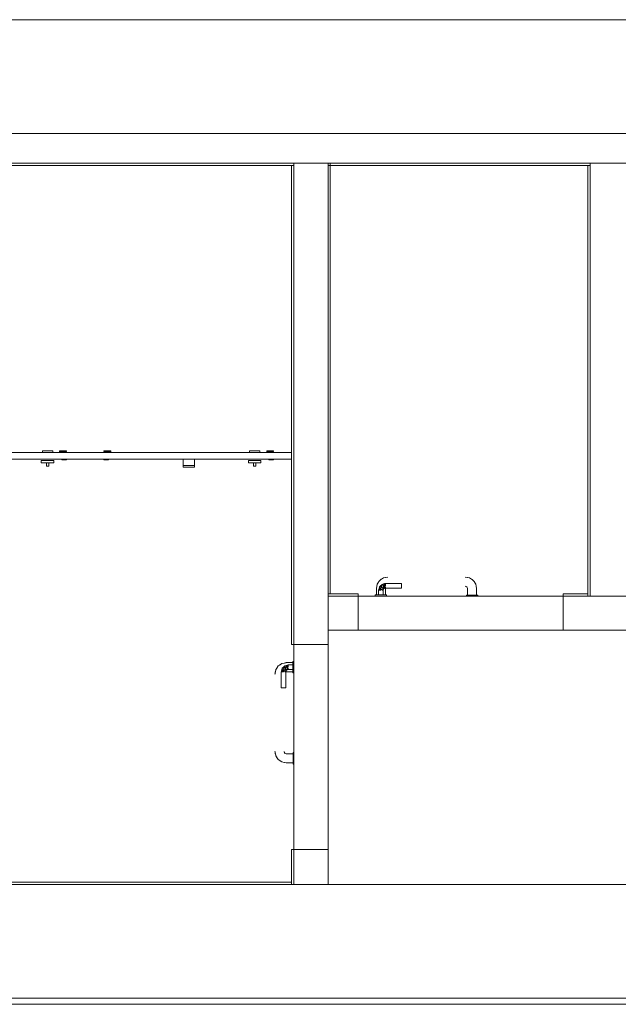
# Model space of a CAD drawing. Header units: millimetres. Extents: x 4476663 to 4477054, y -30323851 to -30323414.
# Tile 244 of 256: x 4476929.12 to 4476934.37, y -30323502.84 to -30323494.19. Entities that reach past the tile are written whole.
import ezdxf

# ---------------------------------------------------------------- set-up
doc = ezdxf.new("R2010")
doc.units = ezdxf.units.MM
for name, color, linetype, lineweight in [('IFC-Parede padrão-Contorno', 44, 'Continuous', 5), ('IFC-Parede-Contorno', 42, 'Continuous', 5), ('IFC-Porta-Contorno', 142, 'Continuous', 5)]:
    doc.layers.add(name, color=color, linetype=linetype, lineweight=lineweight)

msp = doc.modelspace()

# ---------------------------------------------------------------- linework, layer by layer
at = {"layer": 'IFC-Parede padrão-Contorno', "color": 8, "lineweight": 5}
for p, q in [((4476921.883, -30323494.1941), (4476967.3998, -30323494.1941)), ((4476921.883, -30323495.1941), (4476934.9621, -30323495.1941)), ((4476924.2607, -30323495.4741), (4476930.0317, -30323495.4741)), ((4476925.7517, -30323495.4541), (4476929.3316, -30323495.4541)), ((4476929.3316, -30323495.4541), (4476940.5925, -30323495.4541)), ((4476930.0317, -30323495.4741), (4476931.5228, -30323495.4741)), ((4476931.5028, -30323499.659), (4476931.5028, -30323495.4741)), ((4476931.5228, -30323499.6589), (4476931.5228, -30323495.4541)), ((4476931.8228, -30323498.5767), (4476931.8228, -30323495.4541)), ((4476931.8228, -30323495.4741), (4476933.7228, -30323495.4741)), ((4476931.8428, -30323496.1115), (4476931.8428, -30323495.4541)), ((4476933.7228, -30323495.4741), (4476934.1228, -30323495.4741)), ((4476934.1028, -30323498.596), (4476934.1028, -30323495.4741)), ((4476934.1228, -30323497.9053), (4476934.1228, -30323495.4541)), ((4476931.8428, -30323499.2341), (4476931.8428, -30323496.1115)), ((4476934.1228, -30323499.2541), (4476934.1228, -30323496.1321)), ((4476931.5228, -30323499.6791), (4476931.5228, -30323496.2054)), ((4476931.8228, -30323499.6791), (4476931.8228, -30323496.9537)), ((4476924.2607, -30323497.9941), (4476931.5028, -30323497.9941)), ((4476924.2607, -30323498.0541), (4476931.5028, -30323498.0541)), ((4476934.1028, -30323499.2541), (4476934.1028, -30323498.596)), ((4476931.8228, -30323499.2341), (4476931.8687, -30323499.2341)), ((4476931.8687, -30323499.2341), (4476932.0867, -30323499.2341)), ((4476932.0867, -30323499.2541), (4476932.0867, -30323499.2342)), ((4476933.8867, -30323499.2341), (4476933.8877, -30323499.2341)), ((4476933.8867, -30323499.254), (4476933.8867, -30323499.2341)), ((4476933.8877, -30323499.2341), (4476934.1028, -30323499.2341)), ((4476931.8228, -30323499.2541), (4476932.0855, -30323499.2541)), ((4476931.9181, -30323499.2541), (4476932.0867, -30323499.2541)), ((4476932.0867, -30323499.5526), (4476932.0867, -30323499.2541)), ((4476933.8867, -30323499.2541), (4476933.8867, -30323499.254)), ((4476933.8867, -30323499.2541), (4476934.0652, -30323499.2541)), ((4476933.8867, -30323499.5541), (4476933.8867, -30323499.2555)), ((4476933.9242, -30323499.2541), (4476934.2133, -30323499.2541)), ((4476934.1228, -30323499.2541), (4476934.3163, -30323499.2541)), ((4476934.2133, -30323499.2541), (4476937.1528, -30323499.2541)), ((4476931.8228, -30323499.5541), (4476932.0855, -30323499.5541)), ((4476932.0855, -30323499.5541), (4476932.0867, -30323499.5541)), ((4476933.8867, -30323499.5541), (4476934.2133, -30323499.5541)), ((4476934.2133, -30323499.5541), (4476937.1528, -30323499.5541)), ((4476931.5028, -30323499.6791), (4476931.5028, -30323499.659)), ((4476931.5028, -30323499.6791), (4476931.5227, -30323499.6791)), ((4476931.5227, -30323499.6791), (4476931.5228, -30323499.6791)), ((4476931.5228, -30323499.6791), (4476931.5242, -30323499.6791)), ((4476931.5242, -30323499.6791), (4476931.8228, -30323499.6791)), ((4476931.5028, -30323501.7328), (4476931.5028, -30323501.4791)), ((4476931.5029, -30323501.4791), (4476931.5228, -30323501.4791)), ((4476931.5228, -30323501.6772), (4476931.5228, -30323501.4791)), ((4476931.5228, -30323501.7862), (4476931.5228, -30323501.4805)), ((4476931.8228, -30323501.4805), (4476931.8228, -30323501.4791)), ((4476931.8228, -30323501.7862), (4476931.8228, -30323501.4805)), ((4476931.5028, -30323501.7862), (4476931.5028, -30323501.7328)), ((4476924.2607, -30323501.7862), (4476929.3316, -30323501.7862)), ((4476925.5202, -30323501.7662), (4476931.5028, -30323501.7662))]:
    msp.add_line(p, q, dxfattribs=at)
at = {"layer": 'IFC-Parede-Contorno', "color": 8, "lineweight": 5}
for p, q in [((4476929.3316, -30323501.7862), (4476940.6607, -30323501.7862)), ((4476915.7292, -30323502.7862), (4476940.6607, -30323502.7862)), ((4476928.991, -30323502.7862), (4476940.6607, -30323502.7862)), ((4476915.7292, -30323502.839), (4476940.6607, -30323502.839))]:
    msp.add_line(p, q, dxfattribs=at)
at = {"layer": 'IFC-Porta-Contorno', "color": 8, "lineweight": 5}
for p, q in [((4476929.3168, -30323497.9792), (4476929.3175, -30323497.9792)), ((4476929.3168, -30323497.9941), (4476929.3168, -30323497.9792)), ((4476929.3175, -30323497.9792), (4476929.3195, -30323497.9792)), ((4476929.3195, -30323497.9792), (4476929.3228, -30323497.9792)), ((4476929.3228, -30323497.9792), (4476929.3273, -30323497.9792)), ((4476929.3273, -30323497.9792), (4476929.3329, -30323497.9792)), ((4476929.3329, -30323497.9792), (4476929.3393, -30323497.9792)), ((4476929.3393, -30323497.9792), (4476929.3464, -30323497.9792)), ((4476929.3464, -30323497.9792), (4476929.354, -30323497.9792)), ((4476929.354, -30323497.9792), (4476929.3618, -30323497.9792)), ((4476929.3618, -30323497.9792), (4476929.3696, -30323497.9792)), ((4476929.3696, -30323497.9792), (4476929.3772, -30323497.9792)), ((4476929.3772, -30323497.9792), (4476929.3843, -30323497.9792)), ((4476929.3843, -30323497.9792), (4476929.3907, -30323497.9792)), ((4476929.3907, -30323497.9792), (4476929.3963, -30323497.9792)), ((4476929.3963, -30323497.9792), (4476929.4008, -30323497.9792)), ((4476929.4008, -30323497.9792), (4476929.4041, -30323497.9792)), ((4476929.4041, -30323497.9792), (4476929.4061, -30323497.9792)), ((4476929.4061, -30323497.9792), (4476929.4068, -30323497.9792)), ((4476929.4068, -30323497.9941), (4476929.4068, -30323497.9792)), ((4476929.4678, -30323497.9941), (4476929.4678, -30323497.9801)), ((4476929.4678, -30323497.9801), (4476929.5286, -30323497.9801)), ((4476929.4726, -30323497.9901), (4476929.4726, -30323497.9841)), ((4476929.4726, -30323497.9841), (4476929.5286, -30323497.9841)), ((4476929.4726, -30323497.9901), (4476929.4918, -30323497.9901)), ((4476929.4918, -30323497.9941), (4476929.4918, -30323497.9901)), ((4476929.5286, -30323497.9841), (4476929.5286, -30323497.9801)), ((4476929.8559, -30323497.9801), (4476929.9167, -30323497.9801)), ((4476929.8559, -30323497.9841), (4476929.8559, -30323497.9801)), ((4476929.8559, -30323497.9841), (4476929.9119, -30323497.9841)), ((4476929.8927, -30323497.9901), (4476929.9119, -30323497.9901)), ((4476929.8927, -30323497.9941), (4476929.8927, -30323497.9901)), ((4476929.9119, -30323497.9901), (4476929.9119, -30323497.9841)), ((4476929.9167, -30323497.9941), (4476929.9167, -30323497.9801)), ((4476931.1337, -30323497.9792), (4476931.1344, -30323497.9792)), ((4476931.1337, -30323497.9941), (4476931.1337, -30323497.9792)), ((4476931.1344, -30323497.9792), (4476931.1364, -30323497.9792)), ((4476931.1364, -30323497.9792), (4476931.1397, -30323497.9792)), ((4476931.1397, -30323497.9792), (4476931.1442, -30323497.9792)), ((4476931.1442, -30323497.9792), (4476931.1498, -30323497.9792)), ((4476931.1498, -30323497.9792), (4476931.1562, -30323497.9792)), ((4476931.1562, -30323497.9792), (4476931.1633, -30323497.9792)), ((4476931.1633, -30323497.9792), (4476931.1709, -30323497.9792)), ((4476931.1709, -30323497.9792), (4476931.1787, -30323497.9792)), ((4476931.1787, -30323497.9792), (4476931.1865, -30323497.9792)), ((4476931.1865, -30323497.9792), (4476931.1941, -30323497.9792)), ((4476931.1941, -30323497.9792), (4476931.2012, -30323497.9792)), ((4476931.2012, -30323497.9792), (4476931.2076, -30323497.9792)), ((4476931.2076, -30323497.9792), (4476931.2131, -30323497.9792)), ((4476931.2131, -30323497.9792), (4476931.2176, -30323497.9792)), ((4476931.2176, -30323497.9792), (4476931.221, -30323497.9792)), ((4476931.221, -30323497.9792), (4476931.223, -30323497.9792)), ((4476931.223, -30323497.9792), (4476931.2237, -30323497.9792)), ((4476931.2237, -30323497.9941), (4476931.2237, -30323497.9792)), ((4476931.2847, -30323497.9941), (4476931.2847, -30323497.9801)), ((4476931.2847, -30323497.9801), (4476931.3455, -30323497.9801)), ((4476931.2895, -30323497.9901), (4476931.2895, -30323497.9841)), ((4476931.2895, -30323497.9841), (4476931.3455, -30323497.9841)), ((4476931.2895, -30323497.9901), (4476931.3087, -30323497.9901)), ((4476931.3087, -30323497.9941), (4476931.3087, -30323497.9901)), ((4476931.3455, -30323497.9841), (4476931.3455, -30323497.9801)), ((4476929.3068, -30323498.0841), (4476929.3068, -30323498.0641)), ((4476929.3068, -30323498.0641), (4476929.4168, -30323498.0641)), ((4476929.3068, -30323498.0841), (4476929.4168, -30323498.0841)), ((4476929.3518, -30323498.1141), (4476929.3518, -30323498.0841)), ((4476929.3518, -30323498.1141), (4476929.3718, -30323498.1141)), ((4476929.3718, -30323498.1141), (4476929.3718, -30323498.0841)), ((4476929.4168, -30323498.0841), (4476929.4168, -30323498.0641)), ((4476929.4878, -30323498.0581), (4476929.4878, -30323498.0541)), ((4476929.4878, -30323498.0581), (4476929.5278, -30323498.0581)), ((4476929.5278, -30323498.0581), (4476929.5278, -30323498.0541)), ((4476929.8567, -30323498.0581), (4476929.8567, -30323498.0541)), ((4476929.8567, -30323498.0581), (4476929.8967, -30323498.0581)), ((4476929.8967, -30323498.0581), (4476929.8967, -30323498.0541)), ((4476930.5507, -30323498.0548), (4476930.5507, -30323498.0541)), ((4476930.5507, -30323498.0542), (4476930.5507, -30323498.0541)), ((4476930.5507, -30323498.0557), (4476930.5507, -30323498.0548)), ((4476930.5507, -30323498.057), (4476930.5507, -30323498.0557)), ((4476930.5507, -30323498.0586), (4476930.5507, -30323498.057)), ((4476930.5507, -30323498.0604), (4476930.5507, -30323498.0586)), ((4476930.5507, -30323498.0623), (4476930.5507, -30323498.0604)), ((4476930.5507, -30323498.0645), (4476930.5507, -30323498.0623)), ((4476930.5507, -30323498.0667), (4476930.5507, -30323498.0645)), ((4476930.5507, -30323498.0688), (4476930.5507, -30323498.0667)), ((4476930.5507, -30323498.071), (4476930.5507, -30323498.0688)), ((4476930.5507, -30323498.073), (4476930.5507, -30323498.071)), ((4476930.5507, -30323498.0748), (4476930.5507, -30323498.073)), ((4476930.5507, -30323498.0763), (4476930.5507, -30323498.0748)), ((4476930.5507, -30323498.0776), (4476930.5507, -30323498.0763)), ((4476930.5507, -30323498.0785), (4476930.5507, -30323498.0776)), ((4476930.5507, -30323498.0791), (4476930.5507, -30323498.0785)), ((4476930.5507, -30323498.0805), (4476930.5507, -30323498.0791)), ((4476930.5507, -30323498.0844), (4476930.5507, -30323498.0805)), ((4476930.5507, -30323498.0907), (4476930.5507, -30323498.0844)), ((4476930.5507, -30323498.0992), (4476930.5507, -30323498.0907)), ((4476930.5507, -30323498.1004), (4476930.5507, -30323498.0992)), ((4476930.5507, -30323498.1019), (4476930.5507, -30323498.1004)), ((4476930.5507, -30323498.1035), (4476930.5507, -30323498.1019)), ((4476930.5507, -30323498.1052), (4476930.5507, -30323498.1035)), ((4476930.5507, -30323498.107), (4476930.5507, -30323498.1052)), ((4476930.5507, -30323498.1076), (4476930.5507, -30323498.107)), ((4476930.5507, -30323498.1074), (4476930.6507, -30323498.1074)), ((4476930.5507, -30323498.1076), (4476930.5507, -30323498.1075)), ((4476930.5507, -30323498.108), (4476930.5507, -30323498.1077)), ((4476930.5507, -30323498.1082), (4476930.5507, -30323498.108)), ((4476930.5507, -30323498.1086), (4476930.5507, -30323498.1082)), ((4476930.5507, -30323498.1089), (4476930.5507, -30323498.1086)), ((4476930.5507, -30323498.1093), (4476930.5507, -30323498.1089)), ((4476930.5507, -30323498.1098), (4476930.5507, -30323498.1093)), ((4476930.5507, -30323498.1102), (4476930.5507, -30323498.1098)), ((4476930.5507, -30323498.1122), (4476930.5507, -30323498.1102)), ((4476930.5507, -30323498.1141), (4476930.5507, -30323498.1122)), ((4476930.5507, -30323498.1159), (4476930.5507, -30323498.1141)), ((4476930.5507, -30323498.1176), (4476930.5507, -30323498.1159)), ((4476930.5507, -30323498.1191), (4476930.5507, -30323498.1176)), ((4476930.5507, -30323498.1204), (4476930.5507, -30323498.1191)), ((4476930.5507, -30323498.1214), (4476930.5507, -30323498.1204)), ((4476930.5507, -30323498.1221), (4476930.5507, -30323498.1214)), ((4476930.6507, -30323498.0548), (4476930.6507, -30323498.0541)), ((4476930.6507, -30323498.0542), (4476930.6507, -30323498.0541)), ((4476930.6507, -30323498.0557), (4476930.6507, -30323498.0548)), ((4476930.6507, -30323498.057), (4476930.6507, -30323498.0557)), ((4476930.6507, -30323498.0586), (4476930.6507, -30323498.057)), ((4476930.6507, -30323498.0604), (4476930.6507, -30323498.0586)), ((4476930.6507, -30323498.0623), (4476930.6507, -30323498.0604)), ((4476930.6507, -30323498.0645), (4476930.6507, -30323498.0623)), ((4476930.6507, -30323498.0667), (4476930.6507, -30323498.0645)), ((4476930.6507, -30323498.0688), (4476930.6507, -30323498.0667)), ((4476930.6507, -30323498.071), (4476930.6507, -30323498.0688)), ((4476930.6507, -30323498.073), (4476930.6507, -30323498.071)), ((4476930.6507, -30323498.0748), (4476930.6507, -30323498.073)), ((4476930.6507, -30323498.0763), (4476930.6507, -30323498.0748)), ((4476930.6507, -30323498.0776), (4476930.6507, -30323498.0763)), ((4476930.6507, -30323498.0785), (4476930.6507, -30323498.0776)), ((4476930.6507, -30323498.0791), (4476930.6507, -30323498.0785)), ((4476930.6507, -30323498.0805), (4476930.6507, -30323498.0791)), ((4476930.6507, -30323498.0844), (4476930.6507, -30323498.0805)), ((4476930.6507, -30323498.0907), (4476930.6507, -30323498.0844)), ((4476930.6507, -30323498.0992), (4476930.6507, -30323498.0907)), ((4476930.6507, -30323498.1004), (4476930.6507, -30323498.0992)), ((4476930.6507, -30323498.1019), (4476930.6507, -30323498.1004)), ((4476930.6507, -30323498.1035), (4476930.6507, -30323498.1019)), ((4476930.6507, -30323498.1052), (4476930.6507, -30323498.1035)), ((4476930.6507, -30323498.107), (4476930.6507, -30323498.1052)), ((4476930.6507, -30323498.1089), (4476930.6507, -30323498.107)), ((4476930.6507, -30323498.1076), (4476930.6507, -30323498.1075)), ((4476930.6507, -30323498.108), (4476930.6507, -30323498.1077)), ((4476930.6507, -30323498.1082), (4476930.6507, -30323498.108)), ((4476930.6507, -30323498.1086), (4476930.6507, -30323498.1082)), ((4476930.6507, -30323498.1089), (4476930.6507, -30323498.1086)), ((4476930.6507, -30323498.1093), (4476930.6507, -30323498.1089)), ((4476930.6507, -30323498.1107), (4476930.6507, -30323498.1089)), ((4476930.6507, -30323498.1098), (4476930.6507, -30323498.1093)), ((4476930.6507, -30323498.1102), (4476930.6507, -30323498.1098)), ((4476930.6507, -30323498.1122), (4476930.6507, -30323498.1102)), ((4476930.6507, -30323498.1124), (4476930.6507, -30323498.1107)), ((4476930.6507, -30323498.1141), (4476930.6507, -30323498.1122)), ((4476930.6507, -30323498.1154), (4476930.6507, -30323498.114)), ((4476930.6507, -30323498.1159), (4476930.6507, -30323498.1141)), ((4476930.6507, -30323498.1167), (4476930.6507, -30323498.1154)), ((4476930.6507, -30323498.1176), (4476930.6507, -30323498.1159)), ((4476930.6507, -30323498.1191), (4476930.6507, -30323498.1176)), ((4476930.6507, -30323498.1204), (4476930.6507, -30323498.1191)), ((4476930.6507, -30323498.1214), (4476930.6507, -30323498.1204)), ((4476930.6507, -30323498.1221), (4476930.6507, -30323498.1214)), ((4476931.1237, -30323498.0841), (4476931.1237, -30323498.0641)), ((4476931.1237, -30323498.0641), (4476931.2337, -30323498.0641)), ((4476931.1237, -30323498.0841), (4476931.2337, -30323498.0841)), ((4476931.1687, -30323498.1141), (4476931.1687, -30323498.0841)), ((4476931.1687, -30323498.1141), (4476931.1887, -30323498.1141)), ((4476931.1887, -30323498.1141), (4476931.1887, -30323498.0841)), ((4476931.2337, -30323498.0841), (4476931.2337, -30323498.0641)), ((4476931.3047, -30323498.0581), (4476931.3047, -30323498.0541)), ((4476931.3047, -30323498.0581), (4476931.3447, -30323498.0581)), ((4476931.3447, -30323498.0581), (4476931.3447, -30323498.0541)), ((4476930.5507, -30323498.1225), (4476930.5507, -30323498.1221)), ((4476930.5507, -30323498.1226), (4476930.6507, -30323498.1226)), ((4476930.6507, -30323498.1225), (4476930.6507, -30323498.1221)), ((4476932.2503, -30323499.1694), (4476932.2543, -30323499.1498)), ((4476932.2543, -30323499.1498), (4476932.2652, -30323499.1336)), ((4476932.2612, -30323499.1395), (4476932.2689, -30323499.1268)), ((4476932.2689, -30323499.1268), (4476932.276, -30323499.1173)), ((4476932.276, -30323499.1173), (4476932.2892, -30323499.1074)), ((4476932.276, -30323499.1173), (4476932.2844, -30323499.1112)), ((4476932.2844, -30323499.1112), (4476932.2922, -30323499.1065)), ((4476932.2857, -30323499.1631), (4476932.2912, -30323499.1576)), ((4476932.2892, -30323499.1074), (4476932.2952, -30323499.1045)), ((4476932.2912, -30323499.1576), (4476932.2967, -30323499.1521)), ((4476932.2922, -30323499.1065), (4476932.3084, -30323499.0957)), ((4476932.2959, -30323499.1621), (4476932.3101, -30323499.1574)), ((4476932.2967, -30323499.1521), (4476932.3097, -30323499.1486)), ((4476932.3081, -30323499.175), (4476932.3101, -30323499.1574)), ((4476932.3084, -30323499.0957), (4476932.3272, -30323499.0919)), ((4476932.3097, -30323499.1486), (4476932.3182, -30323499.1463)), ((4476932.3097, -30323499.1486), (4476932.3267, -30323499.1541)), ((4476932.3097, -30323499.1486), (4476932.3267, -30323499.1641)), ((4476932.3101, -30323499.1574), (4476932.3267, -30323499.1814)), ((4476932.3101, -30323499.1574), (4476932.3267, -30323499.1641)), ((4476932.3182, -30323499.1463), (4476932.3225, -30323499.1452)), ((4476932.3182, -30323499.1463), (4476932.3267, -30323499.1541)), ((4476932.3225, -30323499.1452), (4476932.3267, -30323499.1441)), ((4476932.3267, -30323499.1441), (4476932.4667, -30323499.1441)), ((4476932.3267, -30323499.1499), (4476932.3267, -30323499.1467)), ((4476932.3267, -30323499.1541), (4476932.3267, -30323499.1499)), ((4476932.3267, -30323499.1589), (4476932.3267, -30323499.1541)), ((4476932.3272, -30323499.0919), (4476932.3467, -30323499.0881)), ((4476932.3272, -30323499.0919), (4476932.3296, -30323499.0915)), ((4476932.3296, -30323499.0915), (4476932.3467, -30323499.0894)), ((4476932.4667, -30323499.1447), (4476932.4667, -30323499.1441)), ((4476932.4667, -30323499.1467), (4476932.4667, -30323499.1447)), ((4476932.4667, -30323499.1499), (4476932.4667, -30323499.1467)), ((4476932.4667, -30323499.1541), (4476932.4667, -30323499.1499)), ((4476932.4667, -30323499.1589), (4476932.4667, -30323499.1541)), ((4476933.0267, -30323499.0881), (4476933.0462, -30323499.0919)), ((4476933.0267, -30323499.0894), (4476933.0439, -30323499.0915)), ((4476933.0439, -30323499.0915), (4476933.0462, -30323499.0919)), ((4476933.0444, -30323499.0916), (4476933.0453, -30323499.0917)), ((4476933.0453, -30323499.0917), (4476933.065, -30323499.0957)), ((4476933.065, -30323499.0957), (4476933.0812, -30323499.1065)), ((4476933.0754, -30323499.1026), (4476933.0879, -30323499.1103)), ((4476933.0879, -30323499.1103), (4476933.0974, -30323499.1173)), ((4476933.0974, -30323499.1173), (4476933.1036, -30323499.1257)), ((4476933.0974, -30323499.1173), (4476933.1074, -30323499.1305)), ((4476933.1036, -30323499.1257), (4476933.1083, -30323499.1336)), ((4476933.1074, -30323499.1305), (4476933.1102, -30323499.1365)), ((4476933.1083, -30323499.1336), (4476933.1191, -30323499.1498)), ((4476933.1191, -30323499.1498), (4476933.1228, -30323499.1686)), ((4476932.2367, -30323499.2541), (4476932.2367, -30323499.2441)), ((4476932.2367, -30323499.2441), (4476932.2384, -30323499.2441)), ((4476932.2384, -30323499.2441), (4476932.2434, -30323499.2441)), ((4476932.2434, -30323499.2441), (4476932.2514, -30323499.2441)), ((4476932.2467, -30323499.1881), (4476932.2506, -30323499.1686)), ((4476932.2467, -30323499.2441), (4476932.2467, -30323499.1881)), ((4476932.2481, -30323499.1881), (4476932.2502, -30323499.1709)), ((4476932.2502, -30323499.1709), (4476932.2506, -30323499.1686)), ((4476932.2502, -30323499.1704), (4476932.2503, -30323499.1694)), ((4476932.2514, -30323499.2441), (4476932.2617, -30323499.2441)), ((4476932.2617, -30323499.2441), (4476932.2738, -30323499.2441)), ((4476932.2667, -30323499.2041), (4476932.2679, -30323499.1998)), ((4476932.2667, -30323499.2441), (4476932.2667, -30323499.2041)), ((4476932.2679, -30323499.1998), (4476932.269, -30323499.1956)), ((4476932.269, -30323499.1956), (4476932.2713, -30323499.1871)), ((4476932.269, -30323499.1956), (4476932.2767, -30323499.2041)), ((4476932.2694, -30323499.2041), (4476932.2726, -30323499.2041)), ((4476932.2713, -30323499.1871), (4476932.2748, -30323499.1741)), ((4476932.2713, -30323499.1871), (4476932.2867, -30323499.2041)), ((4476932.2713, -30323499.1871), (4476932.2767, -30323499.2041)), ((4476932.2726, -30323499.2041), (4476932.2767, -30323499.2041)), ((4476932.2726, -30323499.2441), (4476932.2767, -30323499.2441)), ((4476932.2738, -30323499.2441), (4476932.2867, -30323499.2441)), ((4476932.2748, -30323499.1741), (4476932.2802, -30323499.1686)), ((4476932.2748, -30323499.1741), (4476932.2801, -30323499.1874)), ((4476932.2767, -30323499.2041), (4476932.2815, -30323499.2041)), ((4476932.2801, -30323499.1874), (4476932.2916, -30323499.183)), ((4476932.2801, -30323499.1874), (4476932.3009, -30323499.2041)), ((4476932.2801, -30323499.1874), (4476932.2867, -30323499.2041)), ((4476932.2802, -30323499.1686), (4476932.2857, -30323499.1631)), ((4476932.2802, -30323499.1686), (4476932.2915, -30323499.17)), ((4476932.2802, -30323499.1686), (4476932.2916, -30323499.183)), ((4476932.2815, -30323499.2041), (4476932.2867, -30323499.2041)), ((4476932.2867, -30323499.2441), (4476932.2997, -30323499.2441)), ((4476932.2915, -30323499.17), (4476932.2959, -30323499.1621)), ((4476932.2915, -30323499.17), (4476932.2916, -30323499.183)), ((4476932.2915, -30323499.17), (4476932.3047, -30323499.1859)), ((4476932.2967, -30323499.2041), (4476932.3009, -30323499.2041)), ((4476932.2967, -30323499.2441), (4476932.3009, -30323499.2441)), ((4476932.2997, -30323499.2441), (4476932.3117, -30323499.2441)), ((4476932.3009, -30323499.2041), (4476932.3029, -30323499.1944)), ((4476932.3029, -30323499.1944), (4476932.3047, -30323499.1859)), ((4476932.3029, -30323499.1944), (4476932.3067, -30323499.2041)), ((4476932.3047, -30323499.1859), (4476932.3081, -30323499.175)), ((4476932.3067, -30323499.2041), (4476932.3096, -30323499.197)), ((4476932.3067, -30323499.2441), (4476932.3067, -30323499.2041)), ((4476932.3081, -30323499.175), (4476932.3267, -30323499.1814)), ((4476932.3081, -30323499.175), (4476932.3267, -30323499.1841)), ((4476932.3081, -30323499.175), (4476932.3126, -30323499.1899)), ((4476932.3096, -30323499.197), (4476932.3126, -30323499.1899)), ((4476932.3117, -30323499.2441), (4476932.3221, -30323499.2441)), ((4476932.3126, -30323499.1899), (4476932.3196, -30323499.187)), ((4476932.3196, -30323499.187), (4476932.3267, -30323499.1841)), ((4476932.3221, -30323499.2441), (4476932.33, -30323499.2441)), ((4476932.3267, -30323499.1641), (4476932.3267, -30323499.1589)), ((4476932.3267, -30323499.1782), (4476932.3267, -30323499.1741)), ((4476932.3267, -30323499.1814), (4476932.3267, -30323499.1782)), ((4476932.3267, -30323499.1881), (4476932.3284, -30323499.1841)), ((4476932.3267, -30323499.1841), (4476932.4667, -30323499.1841)), ((4476932.3267, -30323499.2441), (4476932.3267, -30323499.1881)), ((4476932.33, -30323499.2441), (4476932.335, -30323499.2441)), ((4476932.335, -30323499.2441), (4476932.3367, -30323499.2441)), ((4476932.3367, -30323499.2541), (4476932.3367, -30323499.2441)), ((4476932.4667, -30323499.1641), (4476932.4667, -30323499.1589)), ((4476932.4667, -30323499.1692), (4476932.4667, -30323499.1641)), ((4476932.4667, -30323499.1741), (4476932.4667, -30323499.1692)), ((4476932.4667, -30323499.1782), (4476932.4667, -30323499.1741)), ((4476932.4667, -30323499.1814), (4476932.4667, -30323499.1782)), ((4476932.4667, -30323499.1834), (4476932.4667, -30323499.1814)), ((4476932.4667, -30323499.1841), (4476932.4667, -30323499.1834)), ((4476933.0267, -30323499.1681), (4476933.0408, -30323499.1739)), ((4476933.0361, -30323499.1696), (4476933.0448, -30323499.1776)), ((4476933.0409, -30323499.174), (4476933.0467, -30323499.1881)), ((4476933.0467, -30323499.2481), (4476933.0467, -30323499.1881)), ((4476933.1228, -30323499.1686), (4476933.1233, -30323499.1709)), ((4476933.1228, -30323499.1686), (4476933.1267, -30323499.1881)), ((4476933.1233, -30323499.1709), (4476933.1254, -30323499.1881)), ((4476933.1267, -30323499.2481), (4476933.1267, -30323499.1881)), ((4476932.0867, -30323499.2541), (4476932.0869, -30323499.2541)), ((4476932.0867, -30323499.5541), (4476932.0867, -30323499.2555)), ((4476932.0869, -30323499.2541), (4476932.1067, -30323499.2541)), ((4476932.1067, -30323499.2541), (4476932.9667, -30323499.2541)), ((4476932.1267, -30323499.2541), (4476933.8467, -30323499.2541)), ((4476932.9667, -30323499.2541), (4476933.8667, -30323499.2541)), ((4476933.0367, -30323499.2541), (4476933.0367, -30323499.2481)), ((4476933.0367, -30323499.2481), (4476933.0384, -30323499.2481)), ((4476933.0384, -30323499.2481), (4476933.0434, -30323499.2481)), ((4476933.0434, -30323499.2481), (4476933.0514, -30323499.2481)), ((4476933.0481, -30323499.2481), (4476933.0521, -30323499.2481)), ((4476933.0514, -30323499.2481), (4476933.0617, -30323499.2481)), ((4476933.0584, -30323499.2481), (4476933.0667, -30323499.2481)), ((4476933.0617, -30323499.2481), (4476933.0738, -30323499.2481)), ((4476933.0667, -30323499.2481), (4476933.0764, -30323499.2481)), ((4476933.0738, -30323499.2481), (4476933.0867, -30323499.2481)), ((4476933.0867, -30323499.2481), (4476933.0997, -30323499.2481)), ((4476933.0971, -30323499.2481), (4476933.1067, -30323499.2481)), ((4476933.0997, -30323499.2481), (4476933.1117, -30323499.2481)), ((4476933.1067, -30323499.2481), (4476933.115, -30323499.2481)), ((4476933.1117, -30323499.2481), (4476933.1221, -30323499.2481)), ((4476933.1214, -30323499.2481), (4476933.1254, -30323499.2481)), ((4476933.1221, -30323499.2481), (4476933.13, -30323499.2481)), ((4476933.13, -30323499.2481), (4476933.135, -30323499.2481)), ((4476933.135, -30323499.2481), (4476933.1367, -30323499.2481)), ((4476933.1367, -30323499.2541), (4476933.1367, -30323499.2481)), ((4476933.8667, -30323499.2541), (4476933.8867, -30323499.2541)), ((4476933.8867, -30323499.5526), (4476933.8867, -30323499.2541)), ((4476932.0867, -30323499.5541), (4476932.1067, -30323499.5541)), ((4476932.1067, -30323499.5541), (4476933.3067, -30323499.5541)), ((4476933.3067, -30323499.5541), (4476933.8667, -30323499.5541)), ((4476933.8667, -30323499.5541), (4476933.8864, -30323499.5541)), ((4476933.8864, -30323499.5541), (4476933.8867, -30323499.5541)), ((4476931.5228, -30323499.6991), (4476931.5228, -30323499.6791)), ((4476931.5228, -30323500.5991), (4476931.5228, -30323499.6991)), ((4476931.8228, -30323499.6793), (4476931.8228, -30323499.6791)), ((4476931.8228, -30323499.6991), (4476931.8228, -30323499.6793)), ((4476931.8228, -30323500.2591), (4476931.8228, -30323499.6991)), ((4476931.4023, -30323499.8575), (4476931.4185, -30323499.8467)), ((4476931.4185, -30323499.8467), (4476931.4381, -30323499.8427)), ((4476931.4373, -30323499.8429), (4476931.4568, -30323499.8391)), ((4476931.4373, -30323499.8429), (4476931.4396, -30323499.8425)), ((4476931.4381, -30323499.8427), (4476931.4392, -30323499.8426)), ((4476931.4396, -30323499.8425), (4476931.4568, -30323499.8404)), ((4476931.4568, -30323499.8391), (4476931.5128, -30323499.8391)), ((4476931.5128, -30323499.8291), (4476931.5228, -30323499.8291)), ((4476931.5128, -30323499.8308), (4476931.5128, -30323499.8291)), ((4476931.5128, -30323499.8358), (4476931.5128, -30323499.8308)), ((4476931.5128, -30323499.8437), (4476931.5128, -30323499.8358)), ((4476931.5128, -30323499.8541), (4476931.5128, -30323499.8437)), ((4476931.3568, -30323499.9391), (4476931.3606, -30323499.9196)), ((4476931.3581, -30323499.9391), (4476931.3602, -30323499.9219)), ((4476931.3602, -30323499.9219), (4476931.3606, -30323499.9196)), ((4476931.3606, -30323499.9196), (4476931.3644, -30323499.9008)), ((4476931.3644, -30323499.9008), (4476931.3752, -30323499.8846)), ((4476931.3732, -30323499.8875), (4476931.3761, -30323499.8815)), ((4476931.3752, -30323499.8846), (4476931.3799, -30323499.8767)), ((4476931.3761, -30323499.8815), (4476931.386, -30323499.8683)), ((4476931.3799, -30323499.8767), (4476931.386, -30323499.8683)), ((4476931.386, -30323499.8683), (4476931.3955, -30323499.8613)), ((4476931.3955, -30323499.8613), (4476931.4081, -30323499.8536)), ((4476931.4128, -30323499.9191), (4476931.4139, -30323499.9148)), ((4476931.4128, -30323500.0591), (4476931.4128, -30323499.9191)), ((4476931.4139, -30323499.9148), (4476931.415, -30323499.9106)), ((4476931.415, -30323499.9106), (4476931.4173, -30323499.9021)), ((4476931.415, -30323499.9106), (4476931.4228, -30323499.9191)), ((4476931.4154, -30323499.9191), (4476931.4186, -30323499.9191)), ((4476931.4173, -30323499.9021), (4476931.4208, -30323499.8891)), ((4476931.4173, -30323499.9021), (4476931.4228, -30323499.9191)), ((4476931.4173, -30323499.9021), (4476931.4328, -30323499.9191)), ((4476931.4186, -30323499.9191), (4476931.4228, -30323499.9191)), ((4476931.4208, -30323499.8891), (4476931.4318, -30323499.8781)), ((4476931.4228, -30323499.9191), (4476931.4276, -30323499.9191)), ((4476931.4262, -30323499.9024), (4476931.4308, -30323499.8882)), ((4476931.4262, -30323499.9024), (4476931.4437, -30323499.9005)), ((4476931.4262, -30323499.9024), (4476931.4501, -30323499.9191)), ((4476931.4262, -30323499.9024), (4476931.4328, -30323499.9191)), ((4476931.4276, -30323499.9191), (4476931.4328, -30323499.9191)), ((4476931.4308, -30323499.8882), (4476931.4387, -30323499.8838)), ((4476931.4318, -30323499.8781), (4476931.4373, -30323499.8726)), ((4476931.4373, -30323499.8726), (4476931.4428, -30323499.8671)), ((4476931.4373, -30323499.8726), (4476931.4387, -30323499.8838)), ((4476931.4373, -30323499.8726), (4476931.4517, -30323499.8839)), ((4476931.4387, -30323499.8838), (4476931.4517, -30323499.8839)), ((4476931.4387, -30323499.8838), (4476931.4546, -30323499.8971)), ((4476931.4428, -30323499.8671), (4476931.4558, -30323499.8636)), ((4476931.4428, -30323499.8671), (4476931.4561, -30323499.8724)), ((4476931.4428, -30323499.9191), (4476931.4469, -30323499.9191)), ((4476931.4437, -30323499.9005), (4476931.4546, -30323499.8971)), ((4476931.4437, -30323499.9005), (4476931.4501, -30323499.9191)), ((4476931.4437, -30323499.9005), (4476931.4528, -30323499.9191)), ((4476931.4437, -30323499.9005), (4476931.4586, -30323499.9049)), ((4476931.4469, -30323499.9191), (4476931.4501, -30323499.9191)), ((4476931.4517, -30323499.8839), (4476931.4561, -30323499.8724)), ((4476931.4528, -30323499.9191), (4476931.4586, -30323499.9049)), ((4476931.4528, -30323499.9207), (4476931.4568, -30323499.9191)), ((4476931.4528, -30323500.0591), (4476931.4528, -30323499.9191)), ((4476931.4546, -30323499.8971), (4476931.4631, -30323499.8953)), ((4476931.4558, -30323499.8636), (4476931.4643, -30323499.8613)), ((4476931.4558, -30323499.8636), (4476931.4728, -30323499.8791)), ((4476931.4558, -30323499.8636), (4476931.4728, -30323499.8691)), ((4476931.4561, -30323499.8724), (4476931.4728, -30323499.8932)), ((4476931.4561, -30323499.8724), (4476931.4728, -30323499.8791)), ((4476931.4568, -30323499.9191), (4476931.5128, -30323499.9191)), ((4476931.4586, -30323499.9049), (4476931.4657, -30323499.902)), ((4476931.4631, -30323499.8953), (4476931.4728, -30323499.8932)), ((4476931.4631, -30323499.8953), (4476931.4728, -30323499.8991)), ((4476931.4643, -30323499.8613), (4476931.4685, -30323499.8602)), ((4476931.4643, -30323499.8613), (4476931.4728, -30323499.8691)), ((4476931.4657, -30323499.902), (4476931.4728, -30323499.8991)), ((4476931.4685, -30323499.8602), (4476931.4728, -30323499.8591)), ((4476931.4728, -30323499.8591), (4476931.5128, -30323499.8591)), ((4476931.4728, -30323499.8649), (4476931.4728, -30323499.8617)), ((4476931.4728, -30323499.8691), (4476931.4728, -30323499.8649)), ((4476931.4728, -30323499.8739), (4476931.4728, -30323499.8691)), ((4476931.4728, -30323499.8791), (4476931.4728, -30323499.8739)), ((4476931.4728, -30323499.8932), (4476931.4728, -30323499.8891)), ((4476931.4728, -30323499.8991), (4476931.5128, -30323499.8991)), ((4476931.5128, -30323499.8661), (4476931.5128, -30323499.8541)), ((4476931.5128, -30323499.8791), (4476931.5128, -30323499.8661)), ((4476931.5128, -30323499.892), (4476931.5128, -30323499.8791)), ((4476931.5128, -30323499.9041), (4476931.5128, -30323499.892)), ((4476931.5128, -30323499.9144), (4476931.5128, -30323499.9041)), ((4476931.5128, -30323499.9224), (4476931.5128, -30323499.9144)), ((4476931.5128, -30323499.9273), (4476931.5128, -30323499.9224)), ((4476931.5128, -30323499.9291), (4476931.5128, -30323499.9273)), ((4476931.5128, -30323499.9291), (4476931.5228, -30323499.9291)), ((4476931.4128, -30323500.0591), (4476931.4134, -30323500.0591)), ((4476931.4134, -30323500.0591), (4476931.4154, -30323500.0591)), ((4476931.4154, -30323500.0591), (4476931.4186, -30323500.0591)), ((4476931.4186, -30323500.0591), (4476931.4228, -30323500.0591)), ((4476931.4228, -30323500.0591), (4476931.4276, -30323500.0591)), ((4476931.4276, -30323500.0591), (4476931.4328, -30323500.0591)), ((4476931.4328, -30323500.0591), (4476931.4379, -30323500.0591)), ((4476931.4379, -30323500.0591), (4476931.4428, -30323500.0591)), ((4476931.4428, -30323500.0591), (4476931.4469, -30323500.0591)), ((4476931.4469, -30323500.0591), (4476931.4501, -30323500.0591)), ((4476931.4501, -30323500.0591), (4476931.4521, -30323500.0591)), ((4476931.4521, -30323500.0591), (4476931.4528, -30323500.0591)), ((4476931.8228, -30323501.4591), (4476931.8228, -30323500.2591)), ((4476931.3568, -30323500.6191), (4476931.3606, -30323500.6386)), ((4476931.3581, -30323500.6191), (4476931.3602, -30323500.6362)), ((4476931.4368, -30323500.6191), (4476931.4426, -30323500.6332)), ((4476931.4383, -30323500.6284), (4476931.4463, -30323500.6372)), ((4476931.5228, -30323501.4591), (4476931.5228, -30323500.5991)), ((4476931.3602, -30323500.6362), (4476931.3606, -30323500.6386)), ((4476931.3603, -30323500.6367), (4476931.3604, -30323500.6377)), ((4476931.3604, -30323500.6377), (4476931.3644, -30323500.6573)), ((4476931.3644, -30323500.6573), (4476931.3752, -30323500.6736)), ((4476931.3713, -30323500.6677), (4476931.379, -30323500.6803)), ((4476931.379, -30323500.6803), (4476931.386, -30323500.6898)), ((4476931.386, -30323500.6898), (4476931.3944, -30323500.6959)), ((4476931.386, -30323500.6898), (4476931.3992, -30323500.6997)), ((4476931.3944, -30323500.6959), (4476931.4023, -30323500.7006)), ((4476931.3992, -30323500.6997), (4476931.4052, -30323500.7026)), ((4476931.4023, -30323500.7006), (4476931.4185, -30323500.7114)), ((4476931.4185, -30323500.7114), (4476931.4373, -30323500.7152)), ((4476931.4427, -30323500.6332), (4476931.4568, -30323500.6391)), ((4476931.4568, -30323500.6391), (4476931.5168, -30323500.6391)), ((4476931.5168, -30323500.6291), (4476931.5228, -30323500.6291)), ((4476931.5168, -30323500.6308), (4476931.5168, -30323500.6291)), ((4476931.5168, -30323500.6358), (4476931.5168, -30323500.6308)), ((4476931.5168, -30323500.6437), (4476931.5168, -30323500.6358)), ((4476931.5168, -30323500.6541), (4476931.5168, -30323500.6437)), ((4476931.5168, -30323500.6661), (4476931.5168, -30323500.6541)), ((4476931.5168, -30323500.6791), (4476931.5168, -30323500.6661)), ((4476931.5168, -30323500.692), (4476931.5168, -30323500.6791)), ((4476931.5168, -30323500.7041), (4476931.5168, -30323500.692)), ((4476931.5168, -30323500.7144), (4476931.5168, -30323500.7041)), ((4476931.5168, -30323500.7224), (4476931.5168, -30323500.7144)), ((4476931.4373, -30323500.7152), (4476931.4396, -30323500.7156)), ((4476931.4373, -30323500.7152), (4476931.4568, -30323500.7191)), ((4476931.4396, -30323500.7156), (4476931.4568, -30323500.7177)), ((4476931.4568, -30323500.7191), (4476931.5168, -30323500.7191)), ((4476931.5168, -30323500.7273), (4476931.5168, -30323500.7224)), ((4476931.5168, -30323500.7291), (4476931.5168, -30323500.7273)), ((4476931.5168, -30323500.7291), (4476931.5228, -30323500.7291)), ((4476931.5228, -30323501.4789), (4476931.5228, -30323501.4591)), ((4476931.5228, -30323501.4791), (4476931.5228, -30323501.4789)), ((4476931.5228, -30323501.4791), (4476931.8213, -30323501.4791)), ((4476931.8213, -30323501.4791), (4476931.8228, -30323501.4791)), ((4476931.8228, -30323501.4791), (4476931.8228, -30323501.4591))]:
    msp.add_line(p, q, dxfattribs=at)

doc.saveas('drawing.dxf')
